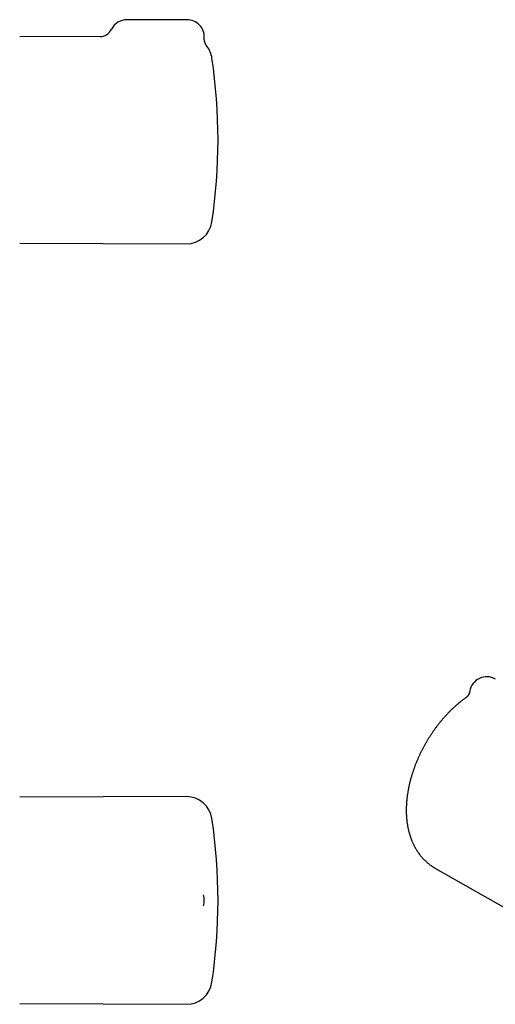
# Model space of a CAD drawing. Header units: millimetres. Extents: x 8 to 808, y 12 to 392.
# Tile 4 of 7: x 486 to 597, y 163 to 392. Entities that reach past the tile are written whole.
import ezdxf

# ---------------------------------------------------------------- set-up
doc = ezdxf.new("R2010")
doc.units = ezdxf.units.MM

msp = doc.modelspace()

# ---------------------------------------------------------------- linework, layer by layer
at = {"color": 7, "linetype": 'Continuous', "lineweight": 30}
for p, q in [((524.98, 392.45), (510.98, 392.45)), ((504.71, 388.53), (485.98, 388.45)), ((529.59, 386.28), (529.59, 386.28)), ((485.98, 340.44), (524.81, 340.28)), ((524.81, 211.64), (485.98, 211.47)), ((582.85, 194.92), (610.39, 179.21)), ((528.77, 188.76), (528.76, 188.76)), ((528.77, 186.18), (528.77, 186.19)), ((485.98, 163.47), (524.81, 163.3))]:
    msp.add_line(p, q, dxfattribs=at)
for centre, radius, start, end in [((510.98, 388.45), 4, 90, 153.8604), ((524.98, 388.45), 4, 357.2463, 90), ((504.69, 391.53), 3, 270.2749, 333.8616), ((524.84, 382.62), 6, 8.4268, 37.6087), ((402.18, 364.45), 130, 351.5732, 8.4268), ((524.84, 346.28), 6, 269.75, 351.5732), ((594.78, 235.54), 4, 60.0027, 170.7533), ((524.84, 205.64), 6, 8.4268, 90.25), ((402.18, 187.47), 130, 351.5732, 8.4268), ((524.98, 187.47), 4, 341.259, 18.7282), ((524.84, 169.3), 6, 269.75, 351.5732)]:
    msp.add_arc(centre, radius, start, end, dxfattribs=at)
for points, knots in [([(529.59, 386.28), (529.58, 386.3), (529.55, 386.34), (529.51, 386.4), (529.46, 386.46), (529.42, 386.53), (529.37, 386.61), (529.33, 386.68), (529.29, 386.76), (529.26, 386.83), (529.22, 386.91), (529.19, 386.99), (529.16, 387.07), (529.13, 387.15), (529.1, 387.24), (529.08, 387.32), (529.05, 387.41), (529.03, 387.49), (529.02, 387.58), (529, 387.67), (528.99, 387.75), (528.98, 387.84), (528.98, 387.93), (528.97, 388.02), (528.97, 388.1), (528.97, 388.18), (528.97, 388.23), (528.97, 388.25)], [0, 0, 0, 0, 0.032344, 0.068897, 0.106926, 0.145942, 0.185627, 0.225778, 0.266265, 0.306999, 0.347921, 0.388988, 0.430169, 0.471442, 0.51279, 0.554201, 0.595663, 0.63717, 0.678713, 0.72029, 0.761894, 0.803523, 0.845174, 0.886843, 0.92853, 0.970233, 1, 1, 1, 1]), ([(590.83, 236.18), (590.83, 236.16), (590.82, 236.11), (590.8, 236.02), (590.77, 235.92), (590.75, 235.83), (590.72, 235.73), (590.68, 235.64), (590.65, 235.56), (590.61, 235.48), (590.57, 235.4), (590.53, 235.33), (590.49, 235.26), (590.45, 235.2), (590.41, 235.14), (590.37, 235.08), (590.33, 235.04), (590.3, 234.99), (590.26, 234.95), (590.23, 234.92), (590.2, 234.89), (590.17, 234.86), (590.15, 234.84), (590.13, 234.82), (590.11, 234.8), (590.1, 234.79), (590.09, 234.78), (590.08, 234.78), (590.08, 234.77), (590.07, 234.77), (590.07, 234.77), (590.07, 234.77)], [0, 0, 0, 0, 0.0257058, 0.0706061, 0.1151543, 0.159301, 0.2029789, 0.2461125, 0.2886193, 0.3304135, 0.3714108, 0.4115348, 0.4507235, 0.4889348, 0.5261503, 0.5623772, 0.5976465, 0.6320113, 0.665542, 0.6983229, 0.7304475, 0.7620156, 0.79313, 0.8238941, 0.8444295, 0.8652787, 0.8850905, 0.9137959, 0.9425428, 0.9715188, 1, 1, 1, 1]), ([(590.04, 234.74), (590.01, 234.72), (589.9, 234.64), (589.7, 234.5), (589.46, 234.33), (589.22, 234.14), (588.97, 233.96), (588.73, 233.77), (588.49, 233.57), (588.26, 233.38), (588.02, 233.18), (587.79, 232.98), (587.55, 232.77), (587.32, 232.57), (587.09, 232.36), (586.87, 232.14), (586.64, 231.93), (586.41, 231.71), (586.19, 231.49), (585.97, 231.26), (585.75, 231.04), (585.53, 230.81), (585.32, 230.58), (585.1, 230.34), (584.89, 230.11), (584.68, 229.87), (584.47, 229.63), (584.26, 229.38), (584.06, 229.14), (583.86, 228.89), (583.66, 228.64), (583.46, 228.39), (583.26, 228.13), (583.07, 227.88), (582.88, 227.62), (582.68, 227.36), (582.5, 227.1), (582.31, 226.83), (582.13, 226.57), (581.95, 226.3), (581.77, 226.03), (581.59, 225.76), (581.41, 225.49), (581.24, 225.21), (581.07, 224.94), (580.9, 224.66), (580.74, 224.38), (580.58, 224.1), (580.42, 223.82), (580.26, 223.54), (580.1, 223.25), (579.95, 222.97), (579.8, 222.68), (579.65, 222.39), (579.5, 222.11), (579.36, 221.82), (579.22, 221.52), (579.08, 221.23), (578.95, 220.94), (578.82, 220.65), (578.69, 220.35), (578.56, 220.05), (578.44, 219.76), (578.32, 219.46), (578.2, 219.16), (578.08, 218.86), (577.97, 218.56), (577.86, 218.26), (577.75, 217.96), (577.65, 217.66), (577.55, 217.36), (577.45, 217.06), (577.35, 216.76), (577.26, 216.45), (577.17, 216.15), (577.09, 215.85), (577, 215.54), (576.93, 215.24), (576.85, 214.93), (576.78, 214.63), (576.71, 214.33), (576.64, 214.02), (576.58, 213.72), (576.52, 213.41), (576.46, 213.11), (576.41, 212.81), (576.36, 212.5), (576.31, 212.2), (576.27, 211.9), (576.23, 211.59), (576.19, 211.29), (576.16, 210.99), (576.13, 210.69), (576.1, 210.39), (576.08, 210.09), (576.06, 209.79), (576.05, 209.49), (576.04, 209.19), (576.03, 208.9), (576.03, 208.6), (576.03, 208.3), (576.03, 208.01), (576.04, 207.72), (576.05, 207.43), (576.06, 207.14), (576.08, 206.85), (576.11, 206.56), (576.13, 206.28), (576.16, 206), (576.2, 205.71), (576.24, 205.43), (576.28, 205.16), (576.32, 204.88), (576.37, 204.61), (576.43, 204.34), (576.49, 204.07), (576.55, 203.8), (576.61, 203.54), (576.68, 203.28), (576.75, 203.02), (576.83, 202.76), (576.91, 202.51), (576.99, 202.26), (577.08, 202.01), (577.17, 201.76), (577.26, 201.52), (577.36, 201.28), (577.46, 201.04), (577.57, 200.81), (577.68, 200.58), (577.79, 200.35), (577.9, 200.13), (578.02, 199.91), (578.14, 199.69), (578.26, 199.48), (578.39, 199.27), (578.52, 199.06), (578.66, 198.86), (578.79, 198.66), (578.93, 198.46), (579.07, 198.26), (579.22, 198.07), (579.37, 197.89), (579.52, 197.7), (579.67, 197.52), (579.83, 197.35), (579.99, 197.17), (580.15, 197), (580.32, 196.84), (580.48, 196.68), (580.66, 196.52), (580.83, 196.36), (581, 196.21), (581.18, 196.06), (581.36, 195.92), (581.54, 195.78), (581.73, 195.64), (581.92, 195.51), (582.11, 195.38), (582.3, 195.25), (582.49, 195.13), (582.67, 195.02), (582.79, 194.95), (582.85, 194.92)], [0, 0, 0, 0, 0.002318, 0.008798, 0.015276, 0.021751, 0.028222, 0.03469, 0.041155, 0.047615, 0.054071, 0.060522, 0.066969, 0.073411, 0.079849, 0.086281, 0.092709, 0.099132, 0.10555, 0.111963, 0.118372, 0.124776, 0.131175, 0.13757, 0.14396, 0.150346, 0.156728, 0.163106, 0.169481, 0.175851, 0.182218, 0.188582, 0.194943, 0.201301, 0.207655, 0.214008, 0.220357, 0.226705, 0.233051, 0.239395, 0.245737, 0.252077, 0.258417, 0.264756, 0.271093, 0.27743, 0.283767, 0.290104, 0.29644, 0.302777, 0.309114, 0.315452, 0.32179, 0.32813, 0.33447, 0.340812, 0.347156, 0.353502, 0.359849, 0.366199, 0.372551, 0.378906, 0.385264, 0.391624, 0.397988, 0.404356, 0.410726, 0.417101, 0.42348, 0.429862, 0.436249, 0.442641, 0.449036, 0.455437, 0.461842, 0.468253, 0.474668, 0.481089, 0.487515, 0.493946, 0.500382, 0.506824, 0.513271, 0.519723, 0.526181, 0.532644, 0.539112, 0.545585, 0.552063, 0.558545, 0.565032, 0.571523, 0.578017, 0.584515, 0.591016, 0.597519, 0.604024, 0.61053, 0.617037, 0.623543, 0.630048, 0.636552, 0.643052, 0.649549, 0.656041, 0.662527, 0.669006, 0.675477, 0.681938, 0.68839, 0.69483, 0.701256, 0.707669, 0.714067, 0.720448, 0.726812, 0.733157, 0.739483, 0.745788, 0.752071, 0.758331, 0.764569, 0.770782, 0.776971, 0.783134, 0.789272, 0.795384, 0.80147, 0.80753, 0.813563, 0.81957, 0.82555, 0.831505, 0.837433, 0.843336, 0.849214, 0.855068, 0.860897, 0.866703, 0.872486, 0.878247, 0.883986, 0.889705, 0.895404, 0.901084, 0.906745, 0.912389, 0.918017, 0.923629, 0.929226, 0.93481, 0.940381, 0.94594, 0.951489, 0.957027, 0.962557, 0.968078, 0.973593, 0.979101, 0.984605, 0.990105, 0.995602, 1, 1, 1, 1])]:
    msp.add_open_spline(points, degree=3, knots=knots, dxfattribs=at)

doc.saveas('drawing.dxf')
